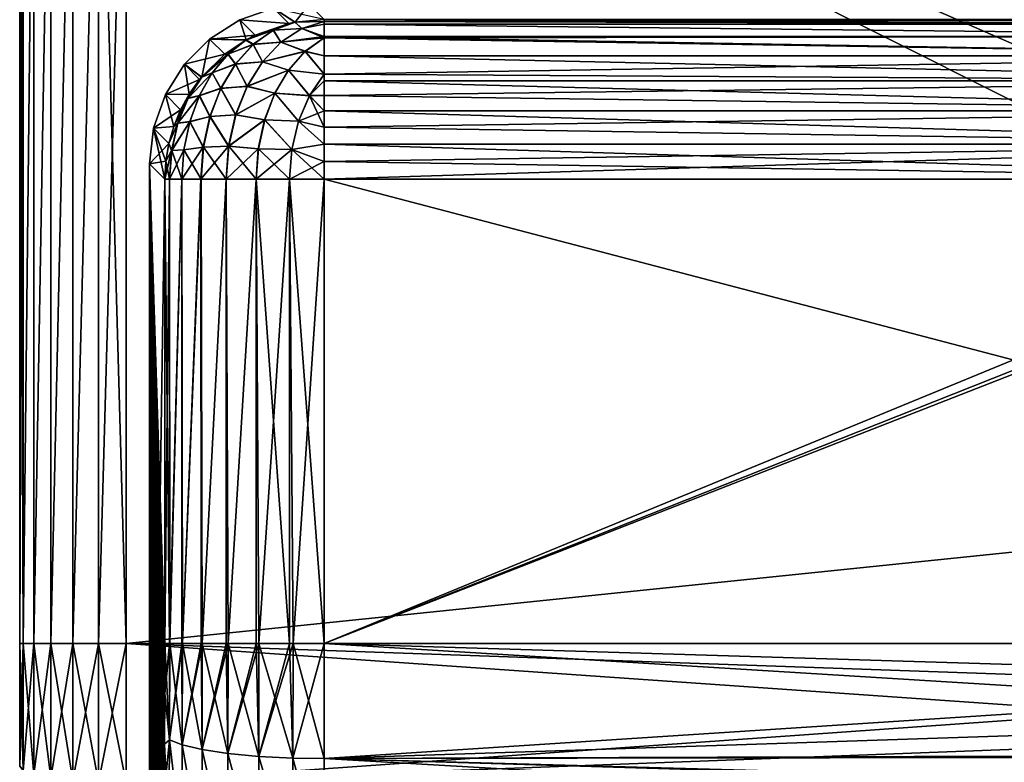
# Model space of a CAD drawing. Header units: metres. Extents: x -105 to 105, y -117 to 62.
# Tile 121 of 256: x -92 to -73, y -2 to 11. Entities that reach past the tile are written whole.
import ezdxf

# ---------------------------------------------------------------- set-up
doc = ezdxf.new("R2010")
doc.units = ezdxf.units.M
doc.layers.add('solid_509432_AD150_SW0001', color=7, linetype='CONTINUOUS')

msp = doc.modelspace()

# ---------------------------------------------------------------- linework, layer by layer
at = {"layer": 'solid_509432_AD150_SW0001'}
for points in [[(-92, -0.25, -14.3), (-92, -0.25, 15.2), (-92, 18.299999, 15.2)], [(-91.931854, -0.25, 15.717638), (-92, 18.299999, 15.2), (-92, -0.25, 15.2)], [(-92, 18.299999, -14.3), (-92, -0.25, -14.3), (-92, 18.299999, 15.2)], [(-91.931854, -0.25, 15.717638), (-91.932396, 18.299999, 15.715614), (-92, 18.299999, 15.2)], [(-91.932396, 18.299999, -14.815615), (-92, -0.25, -14.3), (-92, 18.299999, -14.3)], [(-91.932396, 18.299999, -14.815615), (-91.931854, -0.25, -14.817638), (-92, -0.25, -14.3)], [(-91.931854, -0.25, 15.717638), (-91.732834, 18.299999, 16.198639), (-91.932396, 18.299999, 15.715614)], [(-91.932396, 18.299999, -14.815615), (-91.732834, 18.299999, -15.298639), (-91.931854, -0.25, -14.817638)], [(-91.931854, -0.25, 15.717638), (-91.731789, -0.25, 16.200453), (-91.732834, 18.299999, 16.198639)], [(-91.732834, 18.299999, -15.298639), (-91.731789, -0.25, -15.300453), (-91.931854, -0.25, -14.817638)], [(-91.731789, -0.25, 16.200453), (-91.414955, 18.299999, 16.613472), (-91.732834, 18.299999, 16.198639)], [(-91.732834, 18.299999, -15.298639), (-91.414955, 18.299999, -15.713473), (-91.731789, -0.25, -15.300453)], [(-91.731789, -0.25, 16.200453), (-91.413475, -0.25, 16.614954), (-91.414955, 18.299999, 16.613472)], [(-91.414955, 18.299999, -15.713473), (-91.413475, -0.25, -15.714953), (-91.731789, -0.25, -15.300453)], [(-91.413475, -0.25, 16.614954), (-91.00045, 18.299999, 16.931789), (-91.414955, 18.299999, 16.613472)], [(-91.414955, 18.299999, -15.713473), (-91.00045, 18.299999, -16.03179), (-91.413475, -0.25, -15.714953)], [(-91.413475, -0.25, 16.614954), (-90.998642, -0.25, 16.932837), (-91.00045, 18.299999, 16.931789)], [(-91.00045, 18.299999, -16.03179), (-90.998642, -0.25, -16.032835), (-91.413475, -0.25, -15.714953)], [(-90.998642, -0.25, 16.932837), (-90.517639, 18.299999, 17.131851), (-91.00045, 18.299999, 16.931789)], [(-91.00045, 18.299999, -16.03179), (-90.517639, 18.299999, -16.231852), (-90.998642, -0.25, -16.032835)], [(-90.998642, -0.25, 16.932837), (-90.515617, -0.25, 17.132393), (-90.517639, 18.299999, 17.131851)], [(-90.517639, 18.299999, -16.231852), (-90.515617, -0.25, -16.232393), (-90.998642, -0.25, -16.032835)], [(-90.517639, 18.299999, 17.131851), (-90, -0.25, 17.200001), (-90, 18.299999, 17.200001)], [(-90.515617, -0.25, 17.132393), (-90, -0.25, 17.200001), (-90.517639, 18.299999, 17.131851)], [(-90.517639, 18.299999, -16.231852), (-90, 18.299999, -16.299999), (-90.515617, -0.25, -16.232393)], [(-90.515617, -0.25, -16.232393), (-90, 18.299999, -16.299999), (-90, -0.25, -16.299999)], [(-90, 18.299999, 17.200001), (-90, -0.25, 17.200001), (-53, -0.25, 17.200001)], [(-90, 18.299999, 17.200001), (-53, -0.25, 17.200001), (-47.614243, -0.216588, 17.200001)], [(90, 18.299999, -16.299999), (-53, -0.25, -16.299999), (-90, -0.25, -16.299999)], [(-90, 18.299999, -16.299999), (90, 18.299999, -16.299999), (-90, -0.25, -16.299999)], [(-90, 18.299999, 17.200001), (-30.744602, -0.25, 17.200001), (-29.882107, -0.25, 17.200001)], [(-29.571638, 3.121313, 17.200001), (-90, 18.299999, 17.200001), (-29.882107, -0.25, 17.200001)], [(-90, 18.299999, 17.200001), (-31.6071, -0.25, 17.200001), (-30.744602, -0.25, 17.200001)], [(-90, 18.299999, 17.200001), (-32.30262, -0.170315, 17.200001), (-31.6071, -0.25, 17.200001)], [(-90, 18.299999, 17.200001), (-33.046188, -0.144157, 17.200001), (-32.30262, -0.170315, 17.200001)], [(-90, 18.299999, 17.200001), (-42.481335, -0.186647, 17.200001), (-33.046188, -0.144157, 17.200001)], [(-90, 18.299999, 17.200001), (-47.614243, -0.216588, 17.200001), (-42.481335, -0.186647, 17.200001)], [(-27.818651, 9.657982, 17.200001), (-27.014292, 11.512374, 17.200001), (-90, 18.299999, 17.200001)], [(-28.502609, 7.732289, 17.200001), (-27.818651, 9.657982, 17.200001), (-90, 18.299999, 17.200001)], [(-28.880741, 6.439506, 17.200001), (-28.502609, 7.732289, 17.200001), (-90, 18.299999, 17.200001)], [(-29.464367, 3.786814, 17.200001), (-28.880741, 6.439506, 17.200001), (-90, 18.299999, 17.200001)], [(-29.571638, 3.121313, 17.200001), (-29.464367, 3.786814, 17.200001), (-90, 18.299999, 17.200001)], [(-87.860832, 11.462553, 0.45), (-87.226883, 11.684362, 0.45), (-86.940331, 11.397777, 11.394022)], [(-86.940331, 11.397777, -10.494021), (-87.226883, 11.684362, 0.45), (-87.860832, 11.462553, 0.45)], [(-87.226883, 11.684362, 0.45), (-86.559326, 11.759562, 0.45), (-86.822273, 11.422311, 11.391573)], [(-86.826942, 11.421433, -10.491672), (-86.273148, 11.47339, -10.478531), (-87.226883, 11.684362, 0.45)], [(-87.226883, 11.684362, 0.45), (-86.822273, 11.422311, 11.391573), (-86.940331, 11.397777, 11.394022)], [(-86.940331, 11.397777, -10.494021), (-86.826942, 11.421433, -10.491672), (-87.226883, 11.684362, 0.45)], [(-86.822273, 11.422311, 11.391573), (-86.559326, 11.759562, 0.45), (-86.273148, 11.47339, 11.378531)], [(-88.429314, 11.105367, 0.45), (-87.860832, 11.462553, 0.45), (-87.741821, 11.088143, 11.406901)], [(-87.574074, 11.175643, -10.5048), (-87.860832, 11.462553, 0.45), (-88.429314, 11.105367, 0.45)], [(-87.860832, 11.462553, 0.45), (-87.574074, 11.175643, 11.404799), (-87.741821, 11.088143, 11.406901)], [(-87.860832, 11.462553, 0.45), (-86.940331, 11.397777, 11.394022), (-87.574074, 11.175643, 11.404799)], [(-87.574074, 11.175643, -10.5048), (-86.940331, 11.397777, -10.494021), (-87.860832, 11.462553, 0.45)], [(-87.574074, 11.175643, -10.5048), (-86.826942, 11.421433, -10.491672), (-86.940331, 11.397777, -10.494021)], [(-87.23455, 11.269931, -10.9107), (-86.826942, 11.421433, -10.491672), (-87.574074, 11.175643, -10.5048)], [(-87.574074, 11.175643, 11.404799), (-86.940331, 11.397777, 11.394022), (-87.23037, 11.271286, 11.811126)], [(-87.23455, 11.269931, -10.9107), (-86.696892, 11.302623, -11.306474), (-86.826942, 11.421433, -10.491672)], [(-87.23455, 11.269931, -10.9107), (-87.090309, 11.046437, -11.71033), (-86.696892, 11.302623, -11.306474)], [(-86.940331, 11.397777, 11.394022), (-86.822273, 11.422311, 11.391573), (-87.23037, 11.271286, 11.811126)], [(-86.696404, 11.301343, 12.210687), (-87.23037, 11.271286, 11.811126), (-86.822273, 11.422311, 11.391573)], [(-86.696404, 11.301343, 12.210687), (-87.089302, 11.04488, 12.614008), (-87.23037, 11.271286, 11.811126)], [(-86.273148, 11.152404, -11.752178), (-86.696892, 11.302623, -11.306474), (-87.090309, 11.046437, -11.71033)], [(-86.696404, 11.301343, 12.210687), (-86.273148, 11.126363, 12.702563), (-87.089302, 11.04488, 12.614008)], [(-86.273148, 11.436927, -10.872796), (-86.273148, 11.47339, -10.478531), (-86.826942, 11.421433, -10.491672)], [(-86.273148, 11.436927, -10.872796), (-86.826942, 11.421433, -10.491672), (-86.696892, 11.302623, -11.306474)], [(-86.822273, 11.422311, 11.391573), (-86.273148, 11.47339, 11.378531), (-86.273148, 11.436172, 11.777507)], [(-86.696404, 11.301343, 12.210687), (-86.822273, 11.422311, 11.391573), (-86.273148, 11.436172, 11.777507)], [(-86.273148, 11.383457, -11.133137), (-86.273148, 11.436927, -10.872796), (-86.696892, 11.302623, -11.306474)], [(-86.273148, 11.152404, -11.752178), (-86.273148, 11.383457, -11.133137), (-86.696892, 11.302623, -11.306474)], [(-86.696404, 11.301343, 12.210687), (-86.273148, 11.436172, 11.777507), (-86.273148, 11.383456, 12.033137)], [(-86.696404, 11.301343, 12.210687), (-86.273148, 11.383456, 12.033137), (-86.273148, 11.152404, 12.652179)], [(-86.696404, 11.301343, 12.210687), (-86.273148, 11.152404, 12.652179), (-86.273148, 11.126363, 12.702563)], [(-65.066238, 11.383486, 12.033021), (-86.273148, 11.47339, 11.378531), (-65.066238, 11.47339, 11.378531)], [(-86.273148, 11.436172, 11.777507), (-86.273148, 11.47339, 11.378531), (-65.066238, 11.383486, 12.033021)], [(-86.273148, 11.436927, -10.872796), (-65.066238, 11.47339, -10.478531), (-86.273148, 11.47339, -10.478531)], [(-65.066238, 11.383487, -11.133018), (-65.066238, 11.47339, -10.478531), (-86.273148, 11.436927, -10.872796)], [(-65.066238, 11.383487, -11.133018), (-86.273148, 11.436927, -10.872796), (-86.273148, 11.383457, -11.133137)], [(-86.273148, 11.383456, 12.033137), (-86.273148, 11.436172, 11.777507), (-65.066238, 11.383486, 12.033021)], [(-65.066238, 11.152514, -11.751963), (-65.066238, 11.383487, -11.133018), (-86.273148, 11.383457, -11.133137)], [(-86.273148, 11.383456, 12.033137), (-65.066238, 11.383486, 12.033021), (-65.066238, 11.152512, 12.651965)], [(-65.066238, 11.152514, -11.751963), (-86.273148, 11.383457, -11.133137), (-86.273148, 11.152404, -11.752178)], [(-86.273148, 11.152404, 12.652179), (-86.273148, 11.383456, 12.033137), (-65.066238, 11.152512, 12.651965)], [(-87.746323, 11.08561, -10.506953), (-87.574074, 11.175643, -10.5048), (-88.429314, 11.105367, 0.45)], [(-87.23455, 11.269931, -10.9107), (-87.574074, 11.175643, -10.5048), (-87.746323, 11.08561, -10.506953)], [(-87.23455, 11.269931, -10.9107), (-87.746323, 11.08561, -10.506953), (-87.612289, 11.004135, -11.29846)], [(-87.23037, 11.271286, 11.811126), (-87.608627, 11.005731, 12.199415), (-87.741821, 11.088143, 11.406901)], [(-87.574074, 11.175643, 11.404799), (-87.23037, 11.271286, 11.811126), (-87.741821, 11.088143, 11.406901)], [(-87.23455, 11.269931, -10.9107), (-87.612289, 11.004135, -11.29846), (-87.090309, 11.046437, -11.71033)], [(-87.089302, 11.04488, 12.614008), (-87.608627, 11.005731, 12.199415), (-87.23037, 11.271286, 11.811126)], [(-86.273148, 11.152404, -11.752178), (-87.090309, 11.046437, -11.71033), (-86.273148, 11.128811, -11.797925)], [(-87.090309, 11.046437, -11.71033), (-86.631981, 10.873857, -12.164634), (-86.273148, 11.128811, -11.797925)], [(-86.631386, 10.871092, 13.068507), (-87.089302, 11.04488, 12.614008), (-86.273148, 11.126363, 12.702563)], [(-86.273148, 10.791441, -12.305623), (-86.273148, 11.128811, -11.797925), (-86.631981, 10.873857, -12.164634)], [(-86.631386, 10.871092, 13.068507), (-86.273148, 11.126363, 12.702563), (-86.273148, 10.791441, 13.205624)], [(-65.066238, 11.152514, -11.751963), (-86.273148, 11.152404, -11.752178), (-86.273148, 11.128811, -11.797925)], [(-65.066238, 10.79167, -12.305346), (-65.066238, 11.152514, -11.751963), (-86.273148, 11.128811, -11.797925)], [(-86.273148, 11.152404, 12.652179), (-65.066238, 11.152512, 12.651965), (-65.066238, 10.791668, 13.205347)], [(-86.273148, 11.126363, 12.702563), (-86.273148, 11.152404, 12.652179), (-65.066238, 10.791668, 13.205347)], [(-65.066238, 10.79167, -12.305346), (-86.273148, 11.128811, -11.797925), (-86.273148, 10.791441, -12.305623)], [(-86.273148, 10.791441, 13.205624), (-86.273148, 11.126363, 12.702563), (-65.066238, 10.791668, 13.205347)], [(-88.904099, 10.630584, 0.45), (-88.429314, 11.105367, 0.45), (-88.578735, 10.390676, 11.410553)], [(-88.142609, 10.818123, -10.510325), (-88.429314, 11.105367, 0.45), (-88.904099, 10.630584, 0.45)], [(-88.429314, 11.105367, 0.45), (-88.142609, 10.818123, 11.410326), (-88.578735, 10.390676, 11.410553)], [(-88.429314, 11.105367, 0.45), (-87.741821, 11.088143, 11.406901), (-88.142609, 10.818123, 11.410326)], [(-88.142609, 10.818123, -10.510325), (-87.746323, 11.08561, -10.506953), (-88.429314, 11.105367, 0.45)], [(-88.142609, 10.818123, 11.410326), (-87.741821, 11.088143, 11.406901), (-88.082085, 10.822939, 11.760647)], [(-88.085831, 10.820171, -10.860009), (-87.746323, 11.08561, -10.506953), (-88.142609, 10.818123, -10.510325)], [(-88.085831, 10.820171, -10.860009), (-87.612289, 11.004135, -11.29846), (-87.746323, 11.08561, -10.506953)], [(-88.085831, 10.820171, -10.860009), (-87.944977, 10.634845, -11.639976), (-87.612289, 11.004135, -11.29846)], [(-87.608627, 11.005731, 12.199415), (-88.082085, 10.822939, 11.760647), (-87.741821, 11.088143, 11.406901)], [(-87.608627, 11.005731, 12.199415), (-87.941811, 10.636449, 12.541441), (-88.082085, 10.822939, 11.760647)], [(-87.612289, 11.004135, -11.29846), (-87.944977, 10.634845, -11.639976), (-87.438316, 10.679317, -12.067572)], [(-87.436806, 10.677727, 12.97073), (-87.941811, 10.636449, 12.541441), (-87.608627, 11.005731, 12.199415)], [(-87.612289, 11.004135, -11.29846), (-87.438316, 10.679317, -12.067572), (-87.090309, 11.046437, -11.71033)], [(-87.089302, 11.04488, 12.614008), (-87.436806, 10.677727, 12.97073), (-87.608627, 11.005731, 12.199415)], [(-87.090309, 11.046437, -11.71033), (-87.438316, 10.679317, -12.067572), (-86.631981, 10.873857, -12.164634)], [(-86.631386, 10.871092, 13.068507), (-87.436806, 10.677727, 12.97073), (-87.089302, 11.04488, 12.614008)], [(-88.582405, 10.386253, -10.510533), (-88.142609, 10.818123, -10.510325), (-88.904099, 10.630584, 0.45)], [(-88.085831, 10.820171, -10.860009), (-88.142609, 10.818123, -10.510325), (-88.582405, 10.386253, -10.510533)], [(-88.085831, 10.820171, -10.860009), (-88.582405, 10.386253, -10.510533), (-88.381592, 10.467248, -11.163611)], [(-88.082085, 10.822939, 11.760647), (-88.378571, 10.469905, 12.064999), (-88.578735, 10.390676, 11.410553)], [(-88.142609, 10.818123, 11.410326), (-88.082085, 10.822939, 11.760647), (-88.578735, 10.390676, 11.410553)], [(-88.085831, 10.820171, -10.860009), (-88.381592, 10.467248, -11.163611), (-87.944977, 10.634845, -11.639976)], [(-87.941811, 10.636449, 12.541441), (-88.378571, 10.469905, 12.064999), (-88.082085, 10.822939, 11.760647)], [(-87.438316, 10.679317, -12.067572), (-86.945778, 10.522105, -12.486754), (-86.631981, 10.873857, -12.164634)], [(-86.631386, 10.871092, 13.068507), (-86.944412, 10.519405, 13.389838), (-87.436806, 10.677727, 12.97073)], [(-86.631981, 10.873857, -12.164634), (-86.945778, 10.522105, -12.486754), (-86.273148, 10.447186, -12.66013)], [(-86.631386, 10.871092, 13.068507), (-86.273148, 10.442734, 13.564008), (-86.944412, 10.519405, 13.389838)], [(-86.273148, 10.791441, -12.305623), (-86.631981, 10.873857, -12.164634), (-86.273148, 10.447186, -12.66013)], [(-86.631386, 10.871092, 13.068507), (-86.273148, 10.791441, 13.205624), (-86.273148, 10.442734, 13.564008)], [(-65.066238, 10.79167, -12.305346), (-86.273148, 10.791441, -12.305623), (-86.273148, 10.447186, -12.66013)], [(-65.066238, 10.318455, -12.766332), (-65.066238, 10.79167, -12.305346), (-86.273148, 10.447186, -12.66013)], [(-86.273148, 10.791441, 13.205624), (-65.066238, 10.791668, 13.205347), (-65.066238, 10.318453, 13.666333)], [(-86.273148, 10.442734, 13.564008), (-86.273148, 10.791441, 13.205624), (-65.066238, 10.318453, 13.666333)], [(-89.261284, 10.062099, 0.45), (-88.904099, 10.630584, 0.45), (-88.812065, 10.068837, 11.408236)], [(-88.617439, 10.343144, -10.510322), (-88.904099, 10.630584, 0.45), (-89.261284, 10.062099, 0.45)], [(-88.904099, 10.630584, 0.45), (-88.578735, 10.390676, 11.410553), (-88.617439, 10.343144, 11.410321)], [(-88.904099, 10.630584, 0.45), (-88.617439, 10.343144, 11.410321), (-88.812065, 10.068837, 11.408236)], [(-88.617439, 10.343144, -10.510322), (-88.582405, 10.386253, -10.510533), (-88.904099, 10.630584, 0.45)], [(-88.381592, 10.467248, -11.163611), (-88.219009, 10.177166, -11.921275), (-87.944977, 10.634845, -11.639976)], [(-87.941811, 10.636449, 12.541441), (-88.216278, 10.178572, 12.823188), (-88.378571, 10.469905, 12.064999)], [(-87.944977, 10.634845, -11.639976), (-88.219009, 10.177166, -11.921275), (-87.725906, 10.217099, -12.362791)], [(-87.723946, 10.215692, 13.265491), (-88.216278, 10.178572, 12.823188), (-87.941811, 10.636449, 12.541441)], [(-87.944977, 10.634845, -11.639976), (-87.725906, 10.217099, -12.362791), (-87.438316, 10.679317, -12.067572)], [(-87.436806, 10.677727, 12.97073), (-87.723946, 10.215692, 13.265491), (-87.941811, 10.636449, 12.541441)], [(-87.438316, 10.679317, -12.067572), (-87.725906, 10.217099, -12.362791), (-86.945778, 10.522105, -12.486754)], [(-86.944412, 10.519405, 13.389838), (-87.723946, 10.215692, 13.265491), (-87.436806, 10.677727, 12.97073)], [(-88.836594, 9.987269, -10.774192), (-88.381592, 10.467248, -11.163611), (-88.582405, 10.386253, -10.510533)], [(-88.836594, 9.987269, -10.774192), (-88.624092, 10.038966, -11.412547), (-88.381592, 10.467248, -11.163611)], [(-88.836594, 9.987269, -10.774192), (-88.582405, 10.386253, -10.510533), (-88.812065, 10.068837, -10.508235)], [(-88.378571, 10.469905, 12.064999), (-88.834137, 9.991055, 11.675706), (-88.578735, 10.390676, 11.410553)], [(-88.378571, 10.469905, 12.064999), (-88.621704, 10.041231, 12.314582), (-88.834137, 9.991055, 11.675706)], [(-88.617439, 10.343144, 11.410321), (-88.578735, 10.390676, 11.410553), (-88.834137, 9.991055, 11.675706)], [(-88.812065, 10.068837, -10.508235), (-88.582405, 10.386253, -10.510533), (-88.617439, 10.343144, -10.510322)], [(-88.381592, 10.467248, -11.163611), (-88.624092, 10.038966, -11.412547), (-88.219009, 10.177166, -11.921275)], [(-88.216278, 10.178572, 12.823188), (-88.621704, 10.041231, 12.314582), (-88.378571, 10.469905, 12.064999)], [(-87.725906, 10.217099, -12.362791), (-87.204086, 10.087447, -12.751912), (-86.945778, 10.522105, -12.486754)], [(-86.944412, 10.519405, 13.389838), (-87.202049, 10.085121, 13.654309), (-87.723946, 10.215692, 13.265491)], [(-86.945778, 10.522105, -12.486754), (-87.204086, 10.087447, -12.751912), (-86.554794, 10.041961, -12.942338)], [(-86.55336, 10.038047, 13.844906), (-87.202049, 10.085121, 13.654309), (-86.944412, 10.519405, 13.389838)], [(-86.945778, 10.522105, -12.486754), (-86.554794, 10.041961, -12.942338), (-86.273148, 10.447186, -12.66013)], [(-86.55336, 10.038047, 13.844906), (-86.944412, 10.519405, 13.389838), (-86.273148, 10.442734, 13.564008)], [(-86.273148, 10.318089, -12.766618), (-86.273148, 10.447186, -12.66013), (-86.554794, 10.041961, -12.942338)], [(-86.55336, 10.038047, 13.844906), (-86.273148, 10.442734, 13.564008), (-86.273148, 10.046246, 13.855261)], [(-65.066238, 10.318455, -12.766332), (-86.273148, 10.447186, -12.66013), (-86.273148, 10.318089, -12.766618)], [(-86.273148, 10.318088, 13.666617), (-86.273148, 10.442734, 13.564008), (-65.066238, 10.318453, 13.666333)], [(-86.273148, 10.046246, 13.855261), (-86.273148, 10.442734, 13.564008), (-86.273148, 10.318088, 13.666617)], [(-88.812065, 10.068837, -10.508235), (-88.617439, 10.343144, -10.510322), (-89.261284, 10.062099, 0.45)], [(-88.812065, 10.068837, 11.408236), (-88.617439, 10.343144, 11.410321), (-88.834137, 9.991055, 11.675706)], [(-88.219009, 10.177166, -11.921275), (-87.940674, 9.679718, -12.583256), (-87.725906, 10.217099, -12.362791)], [(-87.723946, 10.215692, 13.265491), (-87.938362, 9.678673, 13.485596), (-88.216278, 10.178572, 12.823188)], [(-87.725906, 10.217099, -12.362791), (-87.940674, 9.679718, -12.583256), (-87.204086, 10.087447, -12.751912)], [(-87.202049, 10.085121, 13.654309), (-87.938362, 9.678673, 13.485596), (-87.723946, 10.215692, 13.265491)], [(-86.273148, 10.046246, -12.95526), (-86.273148, 10.318089, -12.766618), (-86.554794, 10.041961, -12.942338)], [(-65.066238, 10.318455, -12.766332), (-86.273148, 10.318089, -12.766618), (-86.273148, 10.046246, -12.95526)], [(-65.066238, 9.755816, -13.112567), (-65.066238, 10.318455, -12.766332), (-86.273148, 10.046246, -12.95526)], [(-86.273148, 10.318088, 13.666617), (-65.066238, 10.318453, 13.666333), (-65.066238, 9.755815, 14.012568)], [(-86.273148, 10.046246, 13.855261), (-86.273148, 10.318088, 13.666617), (-65.066238, 9.755815, 14.012568)], [(-89.483093, 9.428148, 0.45), (-89.261284, 10.062099, 0.45), (-89.103516, 9.463863, 11.400025)], [(-88.974777, 9.77451, -10.504788), (-89.261284, 10.062099, 0.45), (-89.483093, 9.428148, 0.45)], [(-89.261284, 10.062099, 0.45), (-88.812065, 10.068837, 11.408236), (-88.974777, 9.774511, 11.404789)], [(-88.974777, 9.77451, -10.504788), (-88.812065, 10.068837, -10.508235), (-89.261284, 10.062099, 0.45)], [(-89.261284, 10.062099, 0.45), (-88.974777, 9.774511, 11.404789), (-89.103516, 9.463863, 11.400025)], [(-89.026146, 9.52203, -10.968773), (-88.804169, 9.551522, -11.597403), (-88.624092, 10.038966, -11.412547)], [(-88.836594, 9.987269, -10.774192), (-89.026146, 9.52203, -10.968773), (-88.624092, 10.038966, -11.412547)], [(-88.621704, 10.041231, 12.314582), (-89.024582, 9.524823, 11.871202), (-88.834137, 9.991055, 11.675706)], [(-88.621704, 10.041231, 12.314582), (-88.802269, 9.553167, 12.499936), (-89.024582, 9.524823, 11.871202)], [(-88.974777, 9.774511, 11.404789), (-88.812065, 10.068837, 11.408236), (-88.834137, 9.991055, 11.675706)], [(-88.836594, 9.987269, -10.774192), (-88.812065, 10.068837, -10.508235), (-88.974777, 9.77451, -10.504788)], [(-88.624092, 10.038966, -11.412547), (-88.804169, 9.551522, -11.597403), (-88.423164, 9.649824, -12.13085)], [(-88.420776, 9.650862, 13.033111), (-88.802269, 9.553167, 12.499936), (-88.621704, 10.041231, 12.314582)], [(-88.624092, 10.038966, -11.412547), (-88.423164, 9.649824, -12.13085), (-88.219009, 10.177166, -11.921275)], [(-88.216278, 10.178572, 12.823188), (-88.420776, 9.650862, 13.033111), (-88.621704, 10.041231, 12.314582)], [(-88.219009, 10.177166, -11.921275), (-88.423164, 9.649824, -12.13085), (-87.940674, 9.679718, -12.583256)], [(-87.938362, 9.678673, 13.485596), (-88.420776, 9.650862, 13.033111), (-88.216278, 10.178572, 12.823188)], [(-87.940674, 9.679718, -12.583256), (-87.396446, 9.587481, -12.949372), (-87.204086, 10.087447, -12.751912)], [(-87.202049, 10.085121, 13.654309), (-87.39389, 9.585781, 13.851237), (-87.938362, 9.678673, 13.485596)], [(-87.204086, 10.087447, -12.751912), (-87.396446, 9.587481, -12.949372), (-86.759697, 9.563479, -13.152675)], [(-86.757294, 9.560565, 14.054249), (-87.39389, 9.585781, 13.851237), (-87.202049, 10.085121, 13.654309)], [(-87.204086, 10.087447, -12.751912), (-86.759697, 9.563479, -13.152675), (-86.554794, 10.041961, -12.942338)], [(-86.55336, 10.038047, 13.844906), (-86.757294, 9.560565, 14.054249), (-87.202049, 10.085121, 13.654309)], [(-86.273148, 9.755302, -13.112809), (-86.554794, 10.041961, -12.942338), (-86.759697, 9.563479, -13.152675)], [(-86.55336, 10.038047, 13.844906), (-86.273148, 9.448791, 14.137357), (-86.757294, 9.560565, 14.054249)], [(-86.273148, 9.755302, -13.112809), (-86.273148, 10.046246, -12.95526), (-86.554794, 10.041961, -12.942338)], [(-86.55336, 10.038047, 13.844906), (-86.273148, 10.046246, 13.855261), (-86.273148, 9.755301, 14.01281)], [(-86.55336, 10.038047, 13.844906), (-86.273148, 9.755301, 14.01281), (-86.273148, 9.448791, 14.137357)], [(-86.273148, 9.755301, 14.01281), (-86.273148, 10.046246, 13.855261), (-65.066238, 9.755815, 14.012568)], [(-65.066238, 9.755816, -13.112567), (-86.273148, 10.046246, -12.95526), (-86.273148, 9.755302, -13.112809)], [(-88.836594, 9.987269, -10.774192), (-88.974777, 9.77451, -10.504788), (-89.103516, 9.463862, -10.500026)], [(-88.836594, 9.987269, -10.774192), (-89.103516, 9.463862, -10.500026), (-89.026146, 9.52203, -10.968773)], [(-88.974777, 9.774511, 11.404789), (-88.834137, 9.991055, 11.675706), (-89.024582, 9.524823, 11.871202)], [(-89.103516, 9.463862, -10.500026), (-88.974777, 9.77451, -10.504788), (-89.483093, 9.428148, 0.45)], [(-89.103516, 9.463863, 11.400025), (-88.974777, 9.774511, 11.404789), (-89.024582, 9.524823, 11.871202)], [(-88.804169, 9.551522, -11.597403), (-88.549103, 9.074394, -12.260125), (-88.423164, 9.649824, -12.13085)], [(-88.420776, 9.650862, 13.033111), (-88.546928, 9.074944, 13.162606), (-88.802269, 9.553167, 12.499936)], [(-88.423164, 9.649824, -12.13085), (-88.549103, 9.074394, -12.260125), (-88.073357, 9.09035, -12.719457)], [(-88.070824, 9.089795, 13.621569), (-88.546928, 9.074944, 13.162606), (-88.420776, 9.650862, 13.033111)], [(-88.423164, 9.649824, -12.13085), (-88.073357, 9.09035, -12.719457), (-87.940674, 9.679718, -12.583256)], [(-87.938362, 9.678673, 13.485596), (-88.070824, 9.089795, 13.621569), (-88.420776, 9.650862, 13.033111)], [(-87.940674, 9.679718, -12.583256), (-88.073357, 9.09035, -12.719457), (-87.396446, 9.587481, -12.949372)], [(-87.39389, 9.585781, 13.851237), (-88.070824, 9.089795, 13.621569), (-87.938362, 9.678673, 13.485596)], [(-86.273148, 9.448792, -13.237357), (-86.273148, 9.755302, -13.112809), (-86.759697, 9.563479, -13.152675)], [(-65.066238, 9.755816, -13.112567), (-86.273148, 9.755302, -13.112809), (-86.273148, 9.448792, -13.237357)], [(-65.066238, 9.131038, -13.32726), (-65.066238, 9.755816, -13.112567), (-86.273148, 9.448792, -13.237357)], [(-86.273148, 9.755301, 14.01281), (-65.066238, 9.755815, 14.012568), (-65.066238, 9.131037, 14.22726)], [(-86.273148, 9.448791, 14.137357), (-86.273148, 9.755301, 14.01281), (-65.066238, 9.131037, 14.22726)], [(-89.483093, 9.428148, 0.45), (-89.103516, 9.463863, 11.400025), (-89.196716, 9.140699, 11.394004)], [(-89.196716, 9.140699, -10.494003), (-89.103516, 9.463862, -10.500026), (-89.483093, 9.428148, 0.45)], [(-89.196716, 9.140699, 11.394004), (-89.024582, 9.524823, 11.871202), (-89.142365, 9.011629, 11.992109)], [(-89.196716, 9.140699, 11.394004), (-89.103516, 9.463863, 11.400025), (-89.024582, 9.524823, 11.871202)], [(-89.026146, 9.52203, -10.968773), (-89.103516, 9.463862, -10.500026), (-89.196716, 9.140699, -10.494003)], [(-89.026146, 9.52203, -10.968773), (-89.196716, 9.140699, -10.494003), (-89.143364, 9.010149, -11.089099)], [(-89.143364, 9.010149, -11.089099), (-88.915016, 9.023349, -11.711188), (-88.804169, 9.551522, -11.597403)], [(-89.026146, 9.52203, -10.968773), (-89.143364, 9.010149, -11.089099), (-88.804169, 9.551522, -11.597403)], [(-88.802269, 9.553167, 12.499936), (-89.142365, 9.011629, 11.992109), (-89.024582, 9.524823, 11.871202)], [(-88.802269, 9.553167, 12.499936), (-88.913422, 9.024213, 12.614036), (-89.142365, 9.011629, 11.992109)], [(-88.804169, 9.551522, -11.597403), (-88.915016, 9.023349, -11.711188), (-88.549103, 9.074394, -12.260125)], [(-88.546928, 9.074944, 13.162606), (-88.913422, 9.024213, 12.614036), (-88.802269, 9.553167, 12.499936)], [(-88.073357, 9.09035, -12.719457), (-87.51506, 9.042448, -13.07114), (-87.396446, 9.587481, -12.949372)], [(-87.39389, 9.585781, 13.851237), (-87.512184, 9.041553, 13.972668), (-88.070824, 9.089795, 13.621569)], [(-87.396446, 9.587481, -12.949372), (-87.51506, 9.042448, -13.07114), (-86.886734, 9.032418, -13.28308)], [(-86.883713, 9.030867, 14.184021), (-87.512184, 9.041553, 13.972668), (-87.39389, 9.585781, 13.851237)], [(-87.396446, 9.587481, -12.949372), (-86.886734, 9.032418, -13.28308), (-86.759697, 9.563479, -13.152675)], [(-86.757294, 9.560565, 14.054249), (-86.883713, 9.030867, 14.184021), (-87.39389, 9.585781, 13.851237)], [(-86.273148, 9.13036, -13.327412), (-86.759697, 9.563479, -13.152675), (-86.886734, 9.032418, -13.28308)], [(-86.757294, 9.560565, 14.054249), (-86.273148, 9.130359, 14.227412), (-86.883713, 9.030867, 14.184021)], [(-86.273148, 9.13036, -13.327412), (-86.273148, 9.448792, -13.237357), (-86.759697, 9.563479, -13.152675)], [(-86.757294, 9.560565, 14.054249), (-86.273148, 9.448791, 14.137357), (-86.273148, 9.130359, 14.227412)], [(-65.066238, 9.131038, -13.32726), (-86.273148, 9.448792, -13.237357), (-86.273148, 9.13036, -13.327412)], [(-86.273148, 9.130359, 14.227412), (-86.273148, 9.448791, 14.137357), (-65.066238, 9.131037, 14.22726)], [(-89.483093, 9.428148, 0.45), (-89.272118, 8.474418, 11.378531), (-89.558296, 8.760591, 0.45)], [(-89.196716, 9.140699, -10.494003), (-89.483093, 9.428148, 0.45), (-89.558296, 8.760591, 0.45)], [(-89.483093, 9.428148, 0.45), (-89.25312, 8.809462, 11.386806), (-89.272118, 8.474418, 11.378531)], [(-89.483093, 9.428148, 0.45), (-89.196716, 9.140699, 11.394004), (-89.25312, 8.809462, 11.386806)], [(-89.25312, 8.809461, -10.486807), (-89.196716, 9.140699, -10.494003), (-89.558296, 8.760591, 0.45)], [(-89.25312, 8.809462, 11.386806), (-89.196716, 9.140699, 11.394004), (-89.142365, 9.011629, 11.992109)], [(-89.143364, 9.010149, -11.089099), (-89.196716, 9.140699, -10.494003), (-89.25312, 8.809461, -10.486807)], [(-88.549103, 9.074394, -12.260125), (-88.952438, 8.474418, -11.7496), (-88.59166, 8.474418, -12.303813)], [(-88.915016, 9.023349, -11.711188), (-88.952438, 8.474418, -11.7496), (-88.549103, 9.074394, -12.260125)], [(-88.546928, 9.074944, 13.162606), (-88.589561, 8.474418, 13.206369), (-88.913422, 9.024213, 12.614036)], [(-88.073357, 9.09035, -12.719457), (-88.59166, 8.474418, -12.303813), (-88.118233, 8.474418, -12.765519)], [(-88.549103, 9.074394, -12.260125), (-88.59166, 8.474418, -12.303813), (-88.073357, 9.09035, -12.719457)], [(-88.546928, 9.074944, 13.162606), (-88.115616, 8.474418, 13.667553), (-88.589561, 8.474418, 13.206369)], [(-88.070824, 9.089795, 13.621569), (-88.115616, 8.474418, 13.667553), (-88.546928, 9.074944, 13.162606)], [(-88.073357, 9.09035, -12.719457), (-88.118233, 8.474418, -12.765519), (-87.51506, 9.042448, -13.07114)], [(-88.070824, 9.089795, 13.621569), (-87.552155, 8.474418, 14.013698), (-88.115616, 8.474418, 13.667553)], [(-87.512184, 9.041553, 13.972668), (-87.552155, 8.474418, 14.013698), (-88.070824, 9.089795, 13.621569)], [(-86.273148, 8.80421, -13.381818), (-86.273148, 9.13036, -13.327412), (-86.886734, 9.032418, -13.28308)], [(-86.883713, 9.030867, 14.184021), (-86.273148, 9.130359, 14.227412), (-86.273148, 8.80421, 14.281817)], [(-65.066238, 9.131038, -13.32726), (-86.273148, 8.474418, -13.4), (-65.066238, 8.474418, -13.4)], [(-65.066238, 9.131038, -13.32726), (-86.273148, 8.80421, -13.381818), (-86.273148, 8.474418, -13.4)], [(-65.066238, 9.131038, -13.32726), (-86.273148, 9.13036, -13.327412), (-86.273148, 8.80421, -13.381818)], [(-86.273148, 9.130359, 14.227412), (-65.066238, 9.131037, 14.22726), (-65.066238, 8.474418, 14.3)], [(-86.273148, 8.80421, 14.281817), (-86.273148, 9.130359, 14.227412), (-65.066238, 8.474418, 14.3)], [(-89.143364, 9.010149, -11.089099), (-89.272118, 8.474418, -10.478531), (-89.183022, 8.474418, -11.129811)], [(-89.143364, 9.010149, -11.089099), (-89.25312, 8.809461, -10.486807), (-89.272118, 8.474418, -10.478531)], [(-89.25312, 8.809462, 11.386806), (-89.142365, 9.011629, 11.992109), (-89.18222, 8.474418, 12.033021)], [(-88.915016, 9.023349, -11.711188), (-89.183022, 8.474418, -11.129811), (-88.952438, 8.474418, -11.7496)], [(-89.143364, 9.010149, -11.089099), (-89.183022, 8.474418, -11.129811), (-88.915016, 9.023349, -11.711188)], [(-89.142365, 9.011629, 11.992109), (-88.950943, 8.474418, 12.652555), (-89.18222, 8.474418, 12.033021)], [(-88.913422, 9.024213, 12.614036), (-88.950943, 8.474418, 12.652555), (-89.142365, 9.011629, 11.992109)], [(-88.913422, 9.024213, 12.614036), (-88.589561, 8.474418, 13.206369), (-88.950943, 8.474418, 12.652555)], [(-87.51506, 9.042448, -13.07114), (-88.118233, 8.474418, -12.765519), (-87.555145, 8.474418, -13.112285)], [(-87.51506, 9.042448, -13.07114), (-87.555145, 8.474418, -13.112285), (-86.886734, 9.032418, -13.28308)], [(-86.886734, 9.032418, -13.28308), (-87.555145, 8.474418, -13.112285), (-86.929771, 8.474418, -13.32726)], [(-87.512184, 9.041553, 13.972668), (-86.926537, 8.474418, 14.227983), (-87.552155, 8.474418, 14.013698)], [(-86.883713, 9.030867, 14.184021), (-86.926537, 8.474418, 14.227983), (-87.512184, 9.041553, 13.972668)], [(-86.273148, 8.80421, -13.381818), (-86.886734, 9.032418, -13.28308), (-86.929771, 8.474418, -13.32726)], [(-86.883713, 9.030867, 14.184021), (-86.273148, 8.474418, 14.3), (-86.926537, 8.474418, 14.227983)], [(-86.883713, 9.030867, 14.184021), (-86.273148, 8.80421, 14.281817), (-86.273148, 8.474418, 14.3)], [(-89.25312, 8.809461, -10.486807), (-89.558296, 8.760591, 0.45), (-89.272118, 8.474418, -10.478531)], [(-89.558296, 8.760591, 0.45), (-89.558296, -11.09943, 0.45), (-89.272118, 8.474418, -10.478531)], [(-89.533516, -11.065211, 1.396347), (-89.558296, -11.09943, 0.45), (-89.558296, 8.760591, 0.45)], [(-89.508804, -10.947686, 2.340064), (-89.533516, -11.065211, 1.396347), (-89.558296, 8.760591, 0.45)], [(-89.484436, -10.747782, 3.270449), (-89.508804, -10.947686, 2.340064), (-89.558296, 8.760591, 0.45)], [(-89.46064, -10.467309, 4.179425), (-89.484436, -10.747782, 3.270449), (-89.558296, 8.760591, 0.45)], [(-89.437569, -10.108166, 5.06042), (-89.46064, -10.467309, 4.179425), (-89.558296, 8.760591, 0.45)], [(-89.415413, -9.673328, 5.906563), (-89.437569, -10.108166, 5.06042), (-89.558296, 8.760591, 0.45)], [(-89.394341, -9.166042, 6.711237), (-89.415413, -9.673328, 5.906563), (-89.558296, 8.760591, 0.45)], [(-89.374512, -8.59019, 7.468501), (-89.394341, -9.166042, 6.711237), (-89.558296, 8.760591, 0.45)], [(-89.356079, -7.950353, 8.172264), (-89.374512, -8.59019, 7.468501), (-89.558296, 8.760591, 0.45)], [(-89.339188, -7.251235, 8.817339), (-89.356079, -7.950353, 8.172264), (-89.558296, 8.760591, 0.45)], [(-89.323967, -6.498561, 9.398584), (-89.339188, -7.251235, 8.817339), (-89.558296, 8.760591, 0.45)], [(-89.310532, -5.697639, 9.911729), (-89.323967, -6.498561, 9.398584), (-89.558296, 8.760591, 0.45)], [(-89.298981, -4.854707, 10.352936), (-89.310532, -5.697639, 9.911729), (-89.558296, 8.760591, 0.45)], [(-89.289406, -3.976707, 10.718434), (-89.298981, -4.854707, 10.352936), (-89.558296, 8.760591, 0.45)], [(-89.281891, -3.070779, 11.005462), (-89.289406, -3.976707, 10.718434), (-89.558296, 8.760591, 0.45)], [(-89.276482, -2.142821, 11.21207), (-89.281891, -3.070779, 11.005462), (-89.558296, 8.760591, 0.45)], [(-89.273216, -1.199468, 11.336765), (-89.276482, -2.142821, 11.21207), (-89.558296, 8.760591, 0.45)], [(-89.272118, -0.25, 11.378531), (-89.273216, -1.199468, 11.336765), (-89.558296, 8.760591, 0.45)], [(-89.272118, 8.474418, 11.378531), (-89.272118, -0.25, 11.378531), (-89.558296, 8.760591, 0.45)], [(-89.25312, 8.809462, 11.386806), (-89.18222, 8.474418, 12.033021), (-89.272118, 8.474418, 11.378531)], [(-86.273148, 8.80421, -13.381818), (-86.929771, 8.474418, -13.32726), (-86.273148, 8.474418, -13.4)], [(-63.014202, 8.836315, 14.3), (-53, -0.25, 14.3), (-86.273148, -0.25, 14.3)], [(-63.014202, 8.836315, 14.3), (-86.273148, -0.25, 14.3), (-64.024994, 8.565497, 14.3)], [(-86.273148, 8.80421, 14.281817), (-65.066238, 8.474418, 14.3), (-86.273148, 8.474418, 14.3)], [(-64.024994, 8.565497, 14.3), (-86.273148, -0.25, 14.3), (-65.066238, 8.474418, 14.3)], [(-89.558296, -11.09943, 0.45), (-89.272118, -0.25, -10.478531), (-89.272118, 8.474418, -10.478531)], [(-89.18222, -0.25, -11.133021), (-89.272118, 8.474418, -10.478531), (-89.272118, -0.25, -10.478531)], [(-89.183022, 8.474418, -11.129811), (-89.272118, 8.474418, -10.478531), (-89.18222, -0.25, -11.133021)], [(-89.18222, 8.474418, 12.033021), (-89.272118, -0.25, 11.378531), (-89.272118, 8.474418, 11.378531)], [(-89.18222, 8.474418, 12.033021), (-89.18222, -0.25, 12.033021), (-89.272118, -0.25, 11.378531)], [(-89.183022, 8.474418, -11.129811), (-89.18222, -0.25, -11.133021), (-89.179459, -0.25, -11.143896)], [(-88.952438, 8.474418, -11.7496), (-89.183022, 8.474418, -11.129811), (-89.179459, -0.25, -11.143896)], [(-88.950943, 8.474418, 12.652555), (-89.179459, -0.25, 12.043896), (-89.18222, -0.25, 12.033021)], [(-89.18222, 8.474418, 12.033021), (-88.950943, 8.474418, 12.652555), (-89.18222, -0.25, 12.033021)], [(-88.950943, 8.474418, 12.652555), (-88.951241, -0.25, 12.651965), (-89.179459, -0.25, 12.043896)], [(-88.952438, 8.474418, -11.7496), (-89.179459, -0.25, -11.143896), (-88.951241, -0.25, -11.751965)], [(-88.952438, 8.474418, -11.7496), (-88.951241, -0.25, -11.751965), (-88.94075, -0.25, -11.772557)], [(-88.59166, 8.474418, -12.303813), (-88.952438, 8.474418, -11.7496), (-88.94075, -0.25, -11.772557)], [(-88.950943, 8.474418, 12.652555), (-88.94075, -0.25, 12.672558), (-88.951241, -0.25, 12.651965)], [(-88.950943, 8.474418, 12.652555), (-88.589561, 8.474418, 13.206369), (-88.94075, -0.25, 12.672558)], [(-88.589561, 8.474418, 13.206369), (-88.590401, -0.25, 13.205347), (-88.94075, -0.25, 12.672558)], [(-88.59166, 8.474418, -12.303813), (-88.94075, -0.25, -11.772557), (-88.590401, -0.25, -12.305347)], [(-88.59166, 8.474418, -12.303813), (-88.590401, -0.25, -12.305347), (-88.568008, -0.25, -12.332256)], [(-88.118233, 8.474418, -12.765519), (-88.59166, 8.474418, -12.303813), (-88.568008, -0.25, -12.332256)], [(-88.589561, 8.474418, 13.206369), (-88.568008, -0.25, 13.232257), (-88.590401, -0.25, 13.205347)], [(-88.589561, 8.474418, 13.206369), (-88.115616, 8.474418, 13.667553), (-88.568008, -0.25, 13.232257)], [(-88.115616, 8.474418, 13.667553), (-88.117188, -0.25, 13.666333), (-88.568008, -0.25, 13.232257)], [(-88.118233, 8.474418, -12.765519), (-88.568008, -0.25, -12.332256), (-88.117188, -0.25, -12.766333)], [(-88.118233, 8.474418, -12.765519), (-88.117188, -0.25, -12.766333), (-88.079971, -0.25, -12.79487)], [(-87.555145, 8.474418, -13.112285), (-88.118233, 8.474418, -12.765519), (-88.079971, -0.25, -12.79487)], [(-88.115616, 8.474418, 13.667553), (-88.079971, -0.25, 13.694871), (-88.117188, -0.25, 13.666333)], [(-88.115616, 8.474418, 13.667553), (-87.552155, 8.474418, 14.013698), (-88.079971, -0.25, 13.694871)], [(-87.552155, 8.474418, 14.013698), (-87.554543, -0.25, 14.012568), (-88.079971, -0.25, 13.694871)], [(-87.555145, 8.474418, -13.112285), (-88.079971, -0.25, -12.79487), (-87.554543, -0.25, -13.112567)], [(-87.555145, 8.474418, -13.112285), (-87.554543, -0.25, -13.112567), (-87.501144, -0.25, -13.137157)], [(-87.555145, 8.474418, -13.112285), (-87.501144, -0.25, -13.137157), (-86.929771, -0.25, -13.32726)], [(-86.929771, 8.474418, -13.32726), (-87.555145, 8.474418, -13.112285), (-86.929771, -0.25, -13.32726)], [(-87.552155, 8.474418, 14.013698), (-87.501144, -0.25, 14.037157), (-87.554543, -0.25, 14.012568)], [(-87.552155, 8.474418, 14.013698), (-86.926537, 8.474418, 14.227983), (-87.501144, -0.25, 14.037157)], [(-86.926537, 8.474418, 14.227983), (-86.929771, -0.25, 14.22726), (-87.501144, -0.25, 14.037157)], [(-86.929771, 8.474418, -13.32726), (-86.273148, -0.25, -13.4), (-86.273148, 8.474418, -13.4)], [(-86.929771, 8.474418, -13.32726), (-86.860619, -0.25, -13.341917), (-86.273148, -0.25, -13.4)], [(-86.926537, 8.474418, 14.227983), (-86.860619, -0.25, 14.241918), (-86.929771, -0.25, 14.22726)], [(-86.929771, 8.474418, -13.32726), (-86.929771, -0.25, -13.32726), (-86.860619, -0.25, -13.341917)], [(-86.926537, 8.474418, 14.227983), (-86.273148, 8.474418, 14.3), (-86.860619, -0.25, 14.241918)], [(-86.273148, 8.474418, 14.3), (-86.273148, -0.25, 14.3), (-86.860619, -0.25, 14.241918)], [(-86.273148, 8.474418, -13.4), (-86.273148, -0.25, -13.4), (-53, -0.25, -13.4)], [(-65.066238, 8.474418, -13.4), (-86.273148, 8.474418, -13.4), (-53, -0.25, -13.4)], [(-65.066238, 8.474418, 14.3), (-86.273148, -0.25, 14.3), (-86.273148, 8.474418, 14.3)], [(-92, -2.554524, -14.118858), (-92, -2.554523, 15.018859), (-92, -0.25, 15.2)], [(-91.931854, -0.25, 15.717638), (-92, -0.25, 15.2), (-92, -2.554523, 15.018859)], [(-92, -0.25, -14.3), (-92, -2.554524, -14.118858), (-92, -0.25, 15.2)], [(-91.931854, -2.638385, 15.529668), (-91.931854, -0.25, 15.717638), (-92, -2.554523, 15.018859)], [(-91.931854, -2.638385, -14.629668), (-92, -2.554524, -14.118858), (-92, -0.25, -14.3)], [(-91.931854, -0.25, -14.817638), (-91.931854, -2.638385, -14.629668), (-92, -0.25, -14.3)], [(-91.931854, -2.638385, 15.529668), (-91.731789, -0.25, 16.200453), (-91.931854, -0.25, 15.717638)], [(-91.731789, -2.713914, 16.006538), (-91.731789, -0.25, 16.200453), (-91.931854, -2.638385, 15.529668)], [(-91.731789, -2.713914, -15.106539), (-91.931854, -2.638385, -14.629668), (-91.931854, -0.25, -14.817638)], [(-91.731789, -2.713914, -15.106539), (-91.931854, -0.25, -14.817638), (-91.731789, -0.25, -15.300453)], [(-91.731789, -2.713914, 16.006538), (-91.413475, -0.25, 16.614954), (-91.731789, -0.25, 16.200453)], [(-91.731789, -2.713914, 16.006538), (-91.413475, -2.778756, 16.415936), (-91.413475, -0.25, 16.614954)], [(-91.731789, -0.25, -15.300453), (-91.413475, -0.25, -15.714953), (-91.413475, -2.778756, -15.515937)], [(-91.731789, -2.713914, -15.106539), (-91.731789, -0.25, -15.300453), (-91.413475, -2.778756, -15.515937)], [(-91.413475, -2.778756, 16.415936), (-90.998642, -0.25, 16.932837), (-91.413475, -0.25, 16.614954)], [(-91.413475, -2.778756, 16.415936), (-90.998642, -2.828484, 16.729904), (-90.998642, -0.25, 16.932837)], [(-91.413475, -0.25, -15.714953), (-90.998642, -0.25, -16.032835), (-90.998642, -2.828484, -15.829905)], [(-91.413475, -2.778756, -15.515937), (-91.413475, -0.25, -15.714953), (-90.998642, -2.828484, -15.829905)], [(-90.998642, -2.828484, 16.729904), (-90.515617, -0.25, 17.132393), (-90.998642, -0.25, 16.932837)], [(-90.998642, -2.828484, 16.729904), (-90.515617, -2.859701, 16.927004), (-90.515617, -0.25, 17.132393)], [(-90.998642, -0.25, -16.032835), (-90.515617, -0.25, -16.232393), (-90.515617, -2.859701, -16.027004)], [(-90.998642, -2.828484, -15.829905), (-90.998642, -0.25, -16.032835), (-90.515617, -2.859701, -16.027004)], [(-90.515617, -2.859701, 16.927004), (-90, -2.870277, 16.99378), (-90, -0.25, 17.200001)], [(-90.515617, -2.859701, 16.927004), (-90, -0.25, 17.200001), (-90.515617, -0.25, 17.132393)], [(-90.515617, -0.25, -16.232393), (-90, -0.25, -16.299999), (-90, -2.870277, -16.093781)], [(-90.515617, -2.859701, -16.027004), (-90.515617, -0.25, -16.232393), (-90, -2.870277, -16.093781)], [(-90, -2.870277, 16.99378), (-53, -0.25, 17.200001), (-90, -0.25, 17.200001)], [(-90, -2.870277, 16.99378), (-53, -1.473421, 17.15526), (-53, -0.25, 17.200001)], [(-90, -0.25, -16.299999), (-53, -1.54104, -16.250172), (-53, -2.822922, -16.101212)], [(-90, -2.870277, -16.093781), (-90, -0.25, -16.299999), (-53, -2.822922, -16.101212)], [(-90, -0.25, -16.299999), (-53, -0.25, -16.299999), (-53, -1.54104, -16.250172)], [(-89.558296, -11.09943, 0.45), (-89.273216, -1.19965, -10.436767), (-89.272118, -0.25, -10.478531)], [(-89.18222, -0.25, -11.133021), (-89.272118, -0.25, -10.478531), (-89.273216, -1.19965, -10.436767)], [(-89.179459, -0.25, -11.143896), (-89.18222, -0.25, -11.133021), (-89.273216, -1.19965, -10.436767)], [(-89.183205, -2.059498, -11.000774), (-89.179459, -0.25, -11.143896), (-89.273216, -1.19965, -10.436767)], [(-89.183205, -2.059671, 11.90072), (-89.273216, -1.199468, 11.336765), (-89.272118, -0.25, 11.378531)], [(-89.183205, -2.059671, 11.90072), (-89.272118, -0.25, 11.378531), (-89.18222, -0.25, 12.033021)], [(-89.183205, -2.059671, 11.90072), (-89.18222, -0.25, 12.033021), (-89.179459, -0.25, 12.043896)], [(-88.944702, -2.158436, 12.521647), (-89.183205, -2.059671, 11.90072), (-89.179459, -0.25, 12.043896)], [(-88.951241, -0.25, -11.751965), (-89.179459, -0.25, -11.143896), (-89.183205, -2.059498, -11.000774)], [(-88.94075, -0.25, -11.772557), (-88.951241, -0.25, -11.751965), (-89.183205, -2.059498, -11.000774)], [(-88.944702, -2.158252, -11.621705), (-88.94075, -0.25, -11.772557), (-89.183205, -2.059498, -11.000774)], [(-88.944702, -2.158436, 12.521647), (-89.179459, -0.25, 12.043896), (-88.951241, -0.25, 12.651965)], [(-88.944702, -2.158436, 12.521647), (-88.951241, -0.25, 12.651965), (-88.94075, -0.25, 12.672558)], [(-88.572144, -2.246609, 13.074475), (-88.944702, -2.158436, 12.521647), (-88.94075, -0.25, 12.672558)], [(-88.590401, -0.25, -12.305347), (-88.94075, -0.25, -11.772557), (-88.944702, -2.158252, -11.621705)], [(-88.568008, -0.25, -12.332256), (-88.590401, -0.25, -12.305347), (-88.944702, -2.158252, -11.621705)], [(-88.572136, -2.246415, -12.174535), (-88.568008, -0.25, -12.332256), (-88.944702, -2.158252, -11.621705)], [(-88.572144, -2.246609, 13.074475), (-88.94075, -0.25, 12.672558), (-88.590401, -0.25, 13.205347)], [(-88.572144, -2.246609, 13.074475), (-88.590401, -0.25, 13.205347), (-88.568008, -0.25, 13.232257)], [(-88.084244, -2.31976, 13.531425), (-88.572144, -2.246609, 13.074475), (-88.568008, -0.25, 13.232257)], [(-88.117188, -0.25, -12.766333), (-88.568008, -0.25, -12.332256), (-88.572136, -2.246415, -12.174535)], [(-88.079971, -0.25, -12.79487), (-88.117188, -0.25, -12.766333), (-88.572136, -2.246415, -12.174535)], [(-88.084244, -2.319556, -12.631488), (-88.079971, -0.25, -12.79487), (-88.572136, -2.246415, -12.174535)], [(-88.084244, -2.31976, 13.531425), (-88.568008, -0.25, 13.232257), (-88.117188, -0.25, 13.666333)], [(-88.084244, -2.31976, 13.531425), (-88.117188, -0.25, 13.666333), (-88.079971, -0.25, 13.694871)], [(-87.505531, -2.374215, 13.869539), (-88.084244, -2.31976, 13.531425), (-88.079971, -0.25, 13.694871)], [(-87.554543, -0.25, -13.112567), (-88.079971, -0.25, -12.79487), (-88.084244, -2.319556, -12.631488)], [(-87.501144, -0.25, -13.137157), (-87.554543, -0.25, -13.112567), (-88.084244, -2.319556, -12.631488)], [(-87.505531, -2.373999, -12.969604), (-87.501144, -0.25, -13.137157), (-88.084244, -2.319556, -12.631488)], [(-87.505531, -2.374215, 13.869539), (-88.079971, -0.25, 13.694871), (-87.554543, -0.25, 14.012568)], [(-87.505531, -2.374215, 13.869539), (-87.554543, -0.25, 14.012568), (-87.501144, -0.25, 14.037157)], [(-86.865074, -2.407241, 14.071829), (-87.505531, -2.374215, 13.869539), (-87.501144, -0.25, 14.037157)], [(-87.505531, -2.373999, -12.969604), (-86.865074, -2.407005, -13.171897), (-86.860619, -0.25, -13.341917)], [(-86.929771, -0.25, -13.32726), (-87.505531, -2.373999, -12.969604), (-86.860619, -0.25, -13.341917)], [(-86.929771, -0.25, -13.32726), (-87.501144, -0.25, -13.137157), (-87.505531, -2.373999, -12.969604)], [(-86.865074, -2.407241, 14.071829), (-87.501144, -0.25, 14.037157), (-86.929771, -0.25, 14.22726)], [(-86.865074, -2.407241, 14.071829), (-86.929771, -0.25, 14.22726), (-86.860619, -0.25, 14.241918)], [(-86.865074, -2.407005, -13.171897), (-86.276642, -2.413326, -13.230004), (-86.273148, -0.25, -13.4)], [(-86.860619, -0.25, -13.341917), (-86.865074, -2.407005, -13.171897), (-86.273148, -0.25, -13.4)], [(-86.276642, -2.412944, 14.130065), (-86.865074, -2.407241, 14.071829), (-86.860619, -0.25, 14.241918)], [(-86.276642, -2.412944, 14.130065), (-86.860619, -0.25, 14.241918), (-86.273148, -0.25, 14.3)], [(-86.276642, -2.413326, -13.230004), (-53, -0.25, -13.4), (-86.273148, -0.25, -13.4)], [(-86.276642, -2.413326, -13.230004), (-53, -1.311723, -13.359245), (-53, -0.25, -13.4)], [(-86.276642, -2.412944, 14.130065), (-86.273148, -0.25, 14.3), (-53.000164, -2.300862, 14.147316)], [(-86.273148, -0.25, 14.3), (-53, -0.25, 14.3), (-53.000057, -1.266578, 14.262642)], [(-86.273148, -0.25, 14.3), (-53.000057, -1.266578, 14.262642), (-53.000164, -2.300862, 14.147316)], [(-89.558296, -11.09943, 0.45), (-89.276482, -2.142989, -10.312064), (-89.273216, -1.19965, -10.436767)], [(-89.183205, -2.059671, 11.90072), (-89.276482, -2.142821, 11.21207), (-89.273216, -1.199468, 11.336765)], [(-89.183205, -2.059498, -11.000774), (-89.273216, -1.19965, -10.436767), (-89.276482, -2.142989, -10.312064)], [(-90, -2.870277, 16.99378), (-53, -2.701291, 17.019661), (-53, -1.473421, 17.15526)], [(-86.276642, -2.413326, -13.230004), (-53, -2.366982, -13.237253), (-53, -1.311723, -13.359245)], [(-89.558296, -11.09943, 0.45), (-89.281891, -3.070972, -10.105405), (-89.276482, -2.142989, -10.312064)], [(-89.183205, -2.059498, -11.000774), (-89.276482, -2.142989, -10.312064), (-89.281891, -3.070972, -10.105405)], [(-89.194351, -3.824538, -10.575177), (-89.183205, -2.059498, -11.000774), (-89.281891, -3.070972, -10.105405)], [(-89.194351, -3.824955, 11.475042), (-89.281891, -3.070779, 11.005462), (-89.276482, -2.142821, 11.21207)], [(-89.183205, -2.059671, 11.90072), (-89.194351, -3.824955, 11.475042), (-89.276482, -2.142821, 11.21207)], [(-88.956444, -4.019667, -11.173113), (-89.183205, -2.059498, -11.000774), (-89.194351, -3.824538, -10.575177)], [(-88.956451, -4.02011, 12.07297), (-89.194351, -3.824955, 11.475042), (-89.183205, -2.059671, 11.90072)], [(-88.956444, -4.019667, -11.173113), (-88.944702, -2.158252, -11.621705), (-89.183205, -2.059498, -11.000774)], [(-88.944702, -2.158436, 12.521647), (-88.956451, -4.02011, 12.07297), (-89.183205, -2.059671, 11.90072)], [(-88.584427, -4.194357, 12.60536), (-88.956451, -4.02011, 12.07297), (-88.944702, -2.158436, 12.521647)], [(-88.584419, -4.193888, -11.70551), (-88.944702, -2.158252, -11.621705), (-88.956444, -4.019667, -11.173113)], [(-88.584419, -4.193888, -11.70551), (-88.572136, -2.246415, -12.174535), (-88.944702, -2.158252, -11.621705)], [(-88.572144, -2.246609, 13.074475), (-88.584427, -4.194357, 12.60536), (-88.944702, -2.158436, 12.521647)], [(-88.09697, -4.338941, 13.045464), (-88.584427, -4.194357, 12.60536), (-88.572144, -2.246609, 13.074475)], [(-88.09697, -4.338449, -12.145621), (-88.572136, -2.246415, -12.174535), (-88.584419, -4.193888, -11.70551)], [(-88.084244, -2.31976, 13.531425), (-88.09697, -4.338941, 13.045464), (-88.572144, -2.246609, 13.074475)], [(-88.09697, -4.338449, -12.145621), (-88.084244, -2.319556, -12.631488), (-88.572136, -2.246415, -12.174535)], [(-87.518578, -4.446083, -12.471332), (-88.084244, -2.319556, -12.631488), (-88.09697, -4.338449, -12.145621)], [(-87.518585, -4.4466, 13.371165), (-88.09697, -4.338941, 13.045464), (-88.084244, -2.31976, 13.531425)], [(-87.518578, -4.446083, -12.471332), (-87.505531, -2.373999, -12.969604), (-88.084244, -2.319556, -12.631488)], [(-87.505531, -2.374215, 13.869539), (-87.518585, -4.4466, 13.371165), (-88.084244, -2.31976, 13.531425)], [(-86.878319, -4.511932, 13.5661), (-87.518585, -4.4466, 13.371165), (-87.505531, -2.374215, 13.869539)], [(-87.518578, -4.446083, -12.471332), (-86.878311, -4.511375, -12.666279), (-87.505531, -2.373999, -12.969604)], [(-87.505531, -2.373999, -12.969604), (-86.878311, -4.511375, -12.666279), (-86.865074, -2.407005, -13.171897)], [(-86.865074, -2.407241, 14.071829), (-86.878319, -4.511932, 13.5661), (-87.505531, -2.374215, 13.869539)], [(-86.276642, -2.412944, 14.130065), (-53.000164, -2.300862, 14.147316), (-53.000252, -3.330563, 13.95306)], [(-86.276642, -2.413326, -13.230004), (-53, -3.410004, -13.03469), (-53, -2.366982, -13.237253)], [(-86.287018, -4.524654, 13.623831), (-86.878319, -4.511932, 13.5661), (-86.865074, -2.407241, 14.071829)], [(-86.865074, -2.407005, -13.171897), (-86.878311, -4.511375, -12.666279), (-86.287025, -4.525187, -12.723659)], [(-86.865074, -2.407005, -13.171897), (-86.287025, -4.525187, -12.723659), (-86.276642, -2.413326, -13.230004)], [(-86.276642, -2.412944, 14.130065), (-86.287018, -4.524654, 13.623831), (-86.865074, -2.407241, 14.071829)], [(-86.287025, -4.525187, -12.723659), (-53, -3.410004, -13.03469), (-86.276642, -2.413326, -13.230004)], [(-86.276642, -2.412944, 14.130065), (-53.000248, -4.338663, 13.682737), (-86.287018, -4.524654, 13.623831)], [(-86.276642, -2.412944, 14.130065), (-53.000252, -3.330563, 13.95306), (-53.000248, -4.338663, 13.682737)]]:
    msp.add_3dface(points, dxfattribs=at)

doc.saveas('drawing.dxf')
